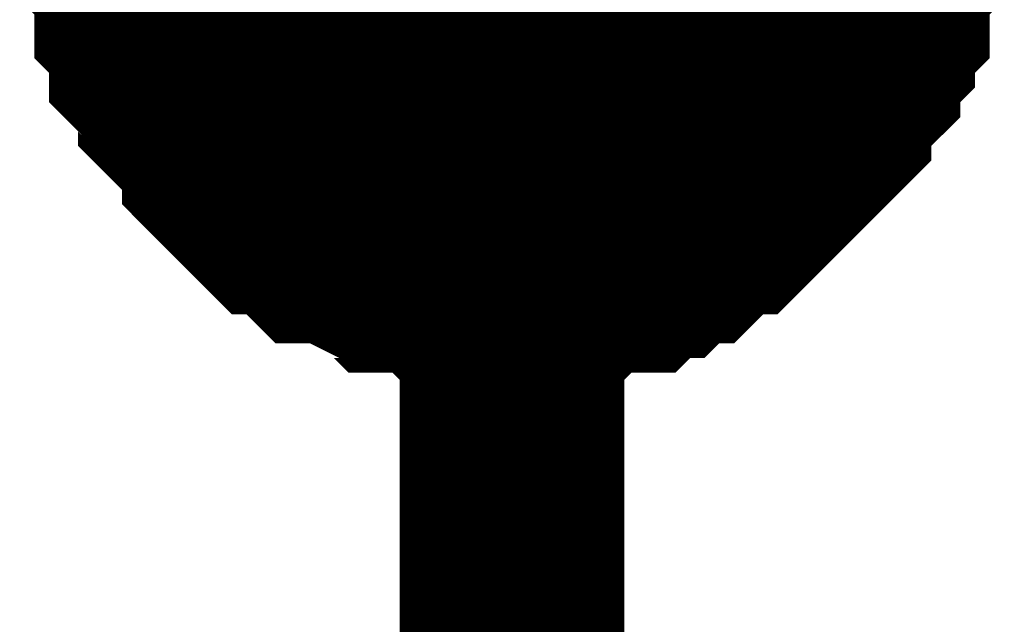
# Model space of a CAD drawing. Header units: inches. Extents: x 0 to 292, y 0 to 193.
# Tile 127 of 155: x 276.422 to 277.734, y 95.021 to 95.827. Entities that reach past the tile are written whole.
import ezdxf

# ---------------------------------------------------------------- set-up
doc = ezdxf.new("R2010")
doc.units = ezdxf.units.IN
doc.layers.add('Sheet', color=255, linetype='Continuous')

msp = doc.modelspace()

# ---------------------------------------------------------------- linework, layer by layer
at = {"layer": 'Sheet'}
for points in [[(277.078, 98.5471, 0.2997, 0.2997, 0), (277.078, 95.9937, 0.2997, 0.2997, 0), (277.078, 93.4599, 0.2997, 0.2997, 0), (277.078, 88.3922, 0.2997, 0.2997, 0), (277.078, 86.0923, 0.2997, 0.2997, 0)], [(277.078, 95.487, 0.2997, 0.2997, 0), (277.0586, 95.487, 0.2997, 0.2997, 0), (277.0196, 95.487, 0.2997, 0.2997, 0), (277.0001, 95.487, 0.2997, 0.2997, 0), (276.9806, 95.5065, 0.2997, 0.2997, 0), (276.9417, 95.5065, 0.2997, 0.2997, 0), (276.9222, 95.5065, 0.2997, 0.2997, 0), (276.9027, 95.526, 0.2997, 0.2997, 0), (276.8832, 95.526, 0.2997, 0.2997, 0), (276.8442, 95.5454, 0.2997, 0.2997, 0), (276.8248, 95.5454, 0.2997, 0.2997, 0), (276.8053, 95.5649, 0.2997, 0.2997, 0), (276.7858, 95.5844, 0.2997, 0.2997, 0), (276.7663, 95.5844, 0.2997, 0.2997, 0), (276.7468, 95.6039, 0.2997, 0.2997, 0), (276.7273, 95.6234, 0.2997, 0.2997, 0), (276.7079, 95.6429, 0.2997, 0.2997, 0), (276.7079, 95.6624, 0.2997, 0.2997, 0), (276.6884, 95.6819, 0.2997, 0.2997, 0), (276.6689, 95.7014, 0.2997, 0.2997, 0), (276.6494, 95.7209, 0.2997, 0.2997, 0), (276.6494, 95.7404, 0.2997, 0.2997, 0), (276.6299, 95.7598, 0.2997, 0.2997, 0), (276.6104, 95.7793, 0.2997, 0.2997, 0), (276.6104, 95.7988, 0.2997, 0.2997, 0), (276.6104, 95.8183, 0.2997, 0.2997, 0), (276.591, 95.8378, 0.2997, 0.2997, 0), (276.591, 95.8768, 0.2997, 0.2997, 0), (276.591, 95.8963, 0.2997, 0.2997, 0), (276.5715, 95.9158, 0.2997, 0.2997, 0), (276.5715, 95.9353, 0.2997, 0.2997, 0), (276.5715, 95.9742, 0.2997, 0.2997, 0), (276.5715, 95.9937, 0.2997, 0.2997, 0)], [(277.078, 95.487, 0.2997, 0.2997, 0), (277.0586, 95.487, 0.2997, 0.2997, 0), (277.0196, 95.487, 0.2997, 0.2997, 0), (277.0001, 95.487, 0.2997, 0.2997, 0), (276.9806, 95.5065, 0.2997, 0.2997, 0), (276.9417, 95.5065, 0.2997, 0.2997, 0), (276.9222, 95.5065, 0.2997, 0.2997, 0), (276.9027, 95.526, 0.2997, 0.2997, 0), (276.8832, 95.526, 0.2997, 0.2997, 0), (276.8442, 95.5454, 0.2997, 0.2997, 0), (276.8248, 95.5454, 0.2997, 0.2997, 0), (276.8053, 95.5649, 0.2997, 0.2997, 0), (276.7858, 95.5844, 0.2997, 0.2997, 0), (276.7663, 95.5844, 0.2997, 0.2997, 0), (276.7468, 95.6039, 0.2997, 0.2997, 0), (276.7273, 95.6234, 0.2997, 0.2997, 0), (276.7079, 95.6429, 0.2997, 0.2997, 0), (276.7079, 95.6624, 0.2997, 0.2997, 0), (276.6884, 95.6819, 0.2997, 0.2997, 0), (276.6689, 95.7014, 0.2997, 0.2997, 0), (276.6494, 95.7209, 0.2997, 0.2997, 0), (276.6494, 95.7404, 0.2997, 0.2997, 0), (276.6299, 95.7598, 0.2997, 0.2997, 0), (276.6104, 95.7793, 0.2997, 0.2997, 0), (276.6104, 95.7988, 0.2997, 0.2997, 0), (276.6104, 95.8183, 0.2997, 0.2997, 0), (276.591, 95.8378, 0.2997, 0.2997, 0), (276.591, 95.8768, 0.2997, 0.2997, 0), (276.591, 95.8963, 0.2997, 0.2997, 0), (276.5715, 95.9158, 0.2997, 0.2997, 0), (276.5715, 95.9353, 0.2997, 0.2997, 0), (276.5715, 95.9742, 0.2997, 0.2997, 0), (276.5715, 95.9937, 0.2997, 0.2997, 0)], [(277.078, 95.487, 0.2997, 0.2997, 0), (277.0586, 95.487, 0.2997, 0.2997, 0), (277.0196, 95.487, 0.2997, 0.2997, 0), (277.0001, 95.487, 0.2997, 0.2997, 0), (276.9806, 95.5065, 0.2997, 0.2997, 0), (276.9417, 95.5065, 0.2997, 0.2997, 0), (276.9222, 95.5065, 0.2997, 0.2997, 0), (276.9027, 95.526, 0.2997, 0.2997, 0), (276.8832, 95.526, 0.2997, 0.2997, 0), (276.8442, 95.5454, 0.2997, 0.2997, 0), (276.8248, 95.5454, 0.2997, 0.2997, 0), (276.8053, 95.5649, 0.2997, 0.2997, 0), (276.7858, 95.5844, 0.2997, 0.2997, 0), (276.7663, 95.5844, 0.2997, 0.2997, 0), (276.7468, 95.6039, 0.2997, 0.2997, 0), (276.7273, 95.6234, 0.2997, 0.2997, 0), (276.7079, 95.6429, 0.2997, 0.2997, 0), (276.7079, 95.6624, 0.2997, 0.2997, 0), (276.6884, 95.6819, 0.2997, 0.2997, 0), (276.6689, 95.7014, 0.2997, 0.2997, 0), (276.6494, 95.7209, 0.2997, 0.2997, 0), (276.6494, 95.7404, 0.2997, 0.2997, 0), (276.6299, 95.7598, 0.2997, 0.2997, 0), (276.6104, 95.7793, 0.2997, 0.2997, 0), (276.6104, 95.7988, 0.2997, 0.2997, 0), (276.6104, 95.8183, 0.2997, 0.2997, 0), (276.591, 95.8378, 0.2997, 0.2997, 0), (276.591, 95.8768, 0.2997, 0.2997, 0), (276.591, 95.8963, 0.2997, 0.2997, 0), (276.5715, 95.9158, 0.2997, 0.2997, 0), (276.5715, 95.9353, 0.2997, 0.2997, 0), (276.5715, 95.9742, 0.2997, 0.2997, 0), (276.5715, 95.9937, 0.2997, 0.2997, 0)], [(277.078, 95.487, 0.2997, 0.2997, 0), (277.0586, 95.487, 0.2997, 0.2997, 0), (277.0196, 95.487, 0.2997, 0.2997, 0), (277.0001, 95.487, 0.2997, 0.2997, 0), (276.9806, 95.5065, 0.2997, 0.2997, 0), (276.9417, 95.5065, 0.2997, 0.2997, 0), (276.9222, 95.5065, 0.2997, 0.2997, 0), (276.9027, 95.526, 0.2997, 0.2997, 0), (276.8832, 95.526, 0.2997, 0.2997, 0), (276.8442, 95.5454, 0.2997, 0.2997, 0), (276.8248, 95.5454, 0.2997, 0.2997, 0), (276.8053, 95.5649, 0.2997, 0.2997, 0), (276.7858, 95.5844, 0.2997, 0.2997, 0), (276.7663, 95.5844, 0.2997, 0.2997, 0), (276.7468, 95.6039, 0.2997, 0.2997, 0), (276.7273, 95.6234, 0.2997, 0.2997, 0), (276.7079, 95.6429, 0.2997, 0.2997, 0), (276.7079, 95.6624, 0.2997, 0.2997, 0), (276.6884, 95.6819, 0.2997, 0.2997, 0), (276.6689, 95.7014, 0.2997, 0.2997, 0), (276.6494, 95.7209, 0.2997, 0.2997, 0), (276.6494, 95.7404, 0.2997, 0.2997, 0), (276.6299, 95.7598, 0.2997, 0.2997, 0), (276.6104, 95.7793, 0.2997, 0.2997, 0), (276.6104, 95.7988, 0.2997, 0.2997, 0), (276.6104, 95.8183, 0.2997, 0.2997, 0), (276.591, 95.8378, 0.2997, 0.2997, 0), (276.591, 95.8768, 0.2997, 0.2997, 0), (276.591, 95.8963, 0.2997, 0.2997, 0), (276.5715, 95.9158, 0.2997, 0.2997, 0), (276.5715, 95.9353, 0.2997, 0.2997, 0), (276.5715, 95.9742, 0.2997, 0.2997, 0), (276.5715, 95.9937, 0.2997, 0.2997, 0)], [(277.078, 95.487, 0.2997, 0.2997, 0), (277.0586, 95.487, 0.2997, 0.2997, 0), (277.0196, 95.487, 0.2997, 0.2997, 0), (277.0001, 95.487, 0.2997, 0.2997, 0), (276.9806, 95.5065, 0.2997, 0.2997, 0), (276.9417, 95.5065, 0.2997, 0.2997, 0), (276.9222, 95.5065, 0.2997, 0.2997, 0), (276.9027, 95.526, 0.2997, 0.2997, 0), (276.8832, 95.526, 0.2997, 0.2997, 0), (276.8442, 95.5454, 0.2997, 0.2997, 0), (276.8248, 95.5454, 0.2997, 0.2997, 0), (276.8053, 95.5649, 0.2997, 0.2997, 0), (276.7858, 95.5844, 0.2997, 0.2997, 0), (276.7663, 95.5844, 0.2997, 0.2997, 0), (276.7468, 95.6039, 0.2997, 0.2997, 0), (276.7273, 95.6234, 0.2997, 0.2997, 0), (276.7079, 95.6429, 0.2997, 0.2997, 0), (276.7079, 95.6624, 0.2997, 0.2997, 0), (276.6884, 95.6819, 0.2997, 0.2997, 0), (276.6689, 95.7014, 0.2997, 0.2997, 0), (276.6494, 95.7209, 0.2997, 0.2997, 0), (276.6494, 95.7404, 0.2997, 0.2997, 0), (276.6299, 95.7598, 0.2997, 0.2997, 0), (276.6104, 95.7793, 0.2997, 0.2997, 0), (276.6104, 95.7988, 0.2997, 0.2997, 0), (276.6104, 95.8183, 0.2997, 0.2997, 0), (276.591, 95.8378, 0.2997, 0.2997, 0), (276.591, 95.8768, 0.2997, 0.2997, 0), (276.591, 95.8963, 0.2997, 0.2997, 0), (276.5715, 95.9158, 0.2997, 0.2997, 0), (276.5715, 95.9353, 0.2997, 0.2997, 0), (276.5715, 95.9742, 0.2997, 0.2997, 0), (276.5715, 95.9937, 0.2997, 0.2997, 0)], [(277.5846, 95.9937, 0.2997, 0.2997, 0), (277.5846, 95.9742, 0.2997, 0.2997, 0), (277.5846, 95.9353, 0.2997, 0.2997, 0), (277.5846, 95.9158, 0.2997, 0.2997, 0), (277.5651, 95.8963, 0.2997, 0.2997, 0), (277.5651, 95.8768, 0.2997, 0.2997, 0), (277.5651, 95.8378, 0.2997, 0.2997, 0), (277.5457, 95.8183, 0.2997, 0.2997, 0), (277.5457, 95.7988, 0.2997, 0.2997, 0), (277.5262, 95.7793, 0.2997, 0.2997, 0), (277.5262, 95.7598, 0.2997, 0.2997, 0), (277.5067, 95.7404, 0.2997, 0.2997, 0), (277.4872, 95.7209, 0.2997, 0.2997, 0), (277.4872, 95.7014, 0.2997, 0.2997, 0), (277.4677, 95.6819, 0.2997, 0.2997, 0), (277.4482, 95.6624, 0.2997, 0.2997, 0), (277.4288, 95.6429, 0.2997, 0.2997, 0), (277.4093, 95.6234, 0.2997, 0.2997, 0), (277.3898, 95.6039, 0.2997, 0.2997, 0), (277.3703, 95.5844, 0.2997, 0.2997, 0), (277.3508, 95.5844, 0.2997, 0.2997, 0), (277.3313, 95.5649, 0.2997, 0.2997, 0), (277.3119, 95.5454, 0.2997, 0.2997, 0), (277.2924, 95.5454, 0.2997, 0.2997, 0), (277.2729, 95.526, 0.2997, 0.2997, 0), (277.2534, 95.526, 0.2997, 0.2997, 0), (277.2339, 95.5065, 0.2997, 0.2997, 0), (277.195, 95.5065, 0.2997, 0.2997, 0), (277.1755, 95.5065, 0.2997, 0.2997, 0), (277.156, 95.487, 0.2997, 0.2997, 0), (277.1365, 95.487, 0.2997, 0.2997, 0), (277.0975, 95.487, 0.2997, 0.2997, 0), (277.078, 95.487, 0.2997, 0.2997, 0)], [(277.5846, 95.9937, 0.2997, 0.2997, 0), (277.5846, 95.9742, 0.2997, 0.2997, 0), (277.5846, 95.9353, 0.2997, 0.2997, 0), (277.5846, 95.9158, 0.2997, 0.2997, 0), (277.5651, 95.8963, 0.2997, 0.2997, 0), (277.5651, 95.8768, 0.2997, 0.2997, 0), (277.5651, 95.8378, 0.2997, 0.2997, 0), (277.5457, 95.8183, 0.2997, 0.2997, 0), (277.5457, 95.7988, 0.2997, 0.2997, 0), (277.5262, 95.7793, 0.2997, 0.2997, 0), (277.5262, 95.7598, 0.2997, 0.2997, 0), (277.5067, 95.7404, 0.2997, 0.2997, 0), (277.4872, 95.7209, 0.2997, 0.2997, 0), (277.4872, 95.7014, 0.2997, 0.2997, 0), (277.4677, 95.6819, 0.2997, 0.2997, 0), (277.4482, 95.6624, 0.2997, 0.2997, 0), (277.4288, 95.6429, 0.2997, 0.2997, 0), (277.4093, 95.6234, 0.2997, 0.2997, 0), (277.3898, 95.6039, 0.2997, 0.2997, 0), (277.3703, 95.5844, 0.2997, 0.2997, 0), (277.3508, 95.5844, 0.2997, 0.2997, 0), (277.3313, 95.5649, 0.2997, 0.2997, 0), (277.3119, 95.5454, 0.2997, 0.2997, 0), (277.2924, 95.5454, 0.2997, 0.2997, 0), (277.2729, 95.526, 0.2997, 0.2997, 0), (277.2534, 95.526, 0.2997, 0.2997, 0), (277.2339, 95.5065, 0.2997, 0.2997, 0), (277.195, 95.5065, 0.2997, 0.2997, 0), (277.1755, 95.5065, 0.2997, 0.2997, 0), (277.156, 95.487, 0.2997, 0.2997, 0), (277.1365, 95.487, 0.2997, 0.2997, 0), (277.0975, 95.487, 0.2997, 0.2997, 0), (277.078, 95.487, 0.2997, 0.2997, 0)], [(277.5846, 95.9937, 0.2997, 0.2997, 0), (277.5846, 95.9742, 0.2997, 0.2997, 0), (277.5846, 95.9353, 0.2997, 0.2997, 0), (277.5846, 95.9158, 0.2997, 0.2997, 0), (277.5651, 95.8963, 0.2997, 0.2997, 0), (277.5651, 95.8768, 0.2997, 0.2997, 0), (277.5651, 95.8378, 0.2997, 0.2997, 0), (277.5457, 95.8183, 0.2997, 0.2997, 0), (277.5457, 95.7988, 0.2997, 0.2997, 0), (277.5262, 95.7793, 0.2997, 0.2997, 0), (277.5262, 95.7598, 0.2997, 0.2997, 0), (277.5067, 95.7404, 0.2997, 0.2997, 0), (277.4872, 95.7209, 0.2997, 0.2997, 0), (277.4872, 95.7014, 0.2997, 0.2997, 0), (277.4677, 95.6819, 0.2997, 0.2997, 0), (277.4482, 95.6624, 0.2997, 0.2997, 0), (277.4288, 95.6429, 0.2997, 0.2997, 0), (277.4093, 95.6234, 0.2997, 0.2997, 0), (277.3898, 95.6039, 0.2997, 0.2997, 0), (277.3703, 95.5844, 0.2997, 0.2997, 0), (277.3508, 95.5844, 0.2997, 0.2997, 0), (277.3313, 95.5649, 0.2997, 0.2997, 0), (277.3119, 95.5454, 0.2997, 0.2997, 0), (277.2924, 95.5454, 0.2997, 0.2997, 0), (277.2729, 95.526, 0.2997, 0.2997, 0), (277.2534, 95.526, 0.2997, 0.2997, 0), (277.2339, 95.5065, 0.2997, 0.2997, 0), (277.195, 95.5065, 0.2997, 0.2997, 0), (277.1755, 95.5065, 0.2997, 0.2997, 0), (277.156, 95.487, 0.2997, 0.2997, 0), (277.1365, 95.487, 0.2997, 0.2997, 0), (277.0975, 95.487, 0.2997, 0.2997, 0), (277.078, 95.487, 0.2997, 0.2997, 0)], [(277.5846, 95.9937, 0.2997, 0.2997, 0), (277.5846, 95.9742, 0.2997, 0.2997, 0), (277.5846, 95.9353, 0.2997, 0.2997, 0), (277.5846, 95.9158, 0.2997, 0.2997, 0), (277.5651, 95.8963, 0.2997, 0.2997, 0), (277.5651, 95.8768, 0.2997, 0.2997, 0), (277.5651, 95.8378, 0.2997, 0.2997, 0), (277.5457, 95.8183, 0.2997, 0.2997, 0), (277.5457, 95.7988, 0.2997, 0.2997, 0), (277.5262, 95.7793, 0.2997, 0.2997, 0), (277.5262, 95.7598, 0.2997, 0.2997, 0), (277.5067, 95.7404, 0.2997, 0.2997, 0), (277.4872, 95.7209, 0.2997, 0.2997, 0), (277.4872, 95.7014, 0.2997, 0.2997, 0), (277.4677, 95.6819, 0.2997, 0.2997, 0), (277.4482, 95.6624, 0.2997, 0.2997, 0), (277.4288, 95.6429, 0.2997, 0.2997, 0), (277.4093, 95.6234, 0.2997, 0.2997, 0), (277.3898, 95.6039, 0.2997, 0.2997, 0), (277.3703, 95.5844, 0.2997, 0.2997, 0), (277.3508, 95.5844, 0.2997, 0.2997, 0), (277.3313, 95.5649, 0.2997, 0.2997, 0), (277.3119, 95.5454, 0.2997, 0.2997, 0), (277.2924, 95.5454, 0.2997, 0.2997, 0), (277.2729, 95.526, 0.2997, 0.2997, 0), (277.2534, 95.526, 0.2997, 0.2997, 0), (277.2339, 95.5065, 0.2997, 0.2997, 0), (277.195, 95.5065, 0.2997, 0.2997, 0), (277.1755, 95.5065, 0.2997, 0.2997, 0), (277.156, 95.487, 0.2997, 0.2997, 0), (277.1365, 95.487, 0.2997, 0.2997, 0), (277.0975, 95.487, 0.2997, 0.2997, 0), (277.078, 95.487, 0.2997, 0.2997, 0)], [(277.5846, 95.9937, 0.2997, 0.2997, 0), (277.5846, 95.9742, 0.2997, 0.2997, 0), (277.5846, 95.9353, 0.2997, 0.2997, 0), (277.5846, 95.9158, 0.2997, 0.2997, 0), (277.5651, 95.8963, 0.2997, 0.2997, 0), (277.5651, 95.8768, 0.2997, 0.2997, 0), (277.5651, 95.8378, 0.2997, 0.2997, 0), (277.5457, 95.8183, 0.2997, 0.2997, 0), (277.5457, 95.7988, 0.2997, 0.2997, 0), (277.5262, 95.7793, 0.2997, 0.2997, 0), (277.5262, 95.7598, 0.2997, 0.2997, 0), (277.5067, 95.7404, 0.2997, 0.2997, 0), (277.4872, 95.7209, 0.2997, 0.2997, 0), (277.4872, 95.7014, 0.2997, 0.2997, 0), (277.4677, 95.6819, 0.2997, 0.2997, 0), (277.4482, 95.6624, 0.2997, 0.2997, 0), (277.4288, 95.6429, 0.2997, 0.2997, 0), (277.4093, 95.6234, 0.2997, 0.2997, 0), (277.3898, 95.6039, 0.2997, 0.2997, 0), (277.3703, 95.5844, 0.2997, 0.2997, 0), (277.3508, 95.5844, 0.2997, 0.2997, 0), (277.3313, 95.5649, 0.2997, 0.2997, 0), (277.3119, 95.5454, 0.2997, 0.2997, 0), (277.2924, 95.5454, 0.2997, 0.2997, 0), (277.2729, 95.526, 0.2997, 0.2997, 0), (277.2534, 95.526, 0.2997, 0.2997, 0), (277.2339, 95.5065, 0.2997, 0.2997, 0), (277.195, 95.5065, 0.2997, 0.2997, 0), (277.1755, 95.5065, 0.2997, 0.2997, 0), (277.156, 95.487, 0.2997, 0.2997, 0), (277.1365, 95.487, 0.2997, 0.2997, 0), (277.0975, 95.487, 0.2997, 0.2997, 0), (277.078, 95.487, 0.2997, 0.2997, 0)], [(277.078, 95.487, 0.0991, 0.0991, 0), (277.0586, 95.487, 0.0991, 0.0991, 0), (277.0196, 95.487, 0.0991, 0.0991, 0), (277.0001, 95.487, 0.0991, 0.0991, 0), (276.9806, 95.5065, 0.0991, 0.0991, 0), (276.9417, 95.5065, 0.0991, 0.0991, 0), (276.9222, 95.5065, 0.0991, 0.0991, 0), (276.9027, 95.526, 0.0991, 0.0991, 0), (276.8832, 95.526, 0.0991, 0.0991, 0), (276.8442, 95.5454, 0.0991, 0.0991, 0), (276.8248, 95.5454, 0.0991, 0.0991, 0), (276.8053, 95.5649, 0.0991, 0.0991, 0), (276.7858, 95.5844, 0.0991, 0.0991, 0), (276.7663, 95.5844, 0.0991, 0.0991, 0), (276.7468, 95.6039, 0.0991, 0.0991, 0), (276.7273, 95.6234, 0.0991, 0.0991, 0), (276.7079, 95.6429, 0.0991, 0.0991, 0), (276.7079, 95.6624, 0.0991, 0.0991, 0), (276.6884, 95.6819, 0.0991, 0.0991, 0), (276.6689, 95.7014, 0.0991, 0.0991, 0), (276.6494, 95.7209, 0.0991, 0.0991, 0), (276.6494, 95.7404, 0.0991, 0.0991, 0), (276.6299, 95.7598, 0.0991, 0.0991, 0), (276.6104, 95.7793, 0.0991, 0.0991, 0), (276.6104, 95.7988, 0.0991, 0.0991, 0), (276.6104, 95.8183, 0.0991, 0.0991, 0), (276.591, 95.8378, 0.0991, 0.0991, 0), (276.591, 95.8768, 0.0991, 0.0991, 0)], [(277.078, 95.487, 0.0991, 0.0991, 0), (277.0586, 95.487, 0.0991, 0.0991, 0), (277.0196, 95.487, 0.0991, 0.0991, 0), (277.0001, 95.487, 0.0991, 0.0991, 0), (276.9806, 95.5065, 0.0991, 0.0991, 0), (276.9417, 95.5065, 0.0991, 0.0991, 0), (276.9222, 95.5065, 0.0991, 0.0991, 0), (276.9027, 95.526, 0.0991, 0.0991, 0), (276.8832, 95.526, 0.0991, 0.0991, 0), (276.8442, 95.5454, 0.0991, 0.0991, 0), (276.8248, 95.5454, 0.0991, 0.0991, 0), (276.8053, 95.5649, 0.0991, 0.0991, 0), (276.7858, 95.5844, 0.0991, 0.0991, 0), (276.7663, 95.5844, 0.0991, 0.0991, 0), (276.7468, 95.6039, 0.0991, 0.0991, 0), (276.7273, 95.6234, 0.0991, 0.0991, 0), (276.7079, 95.6429, 0.0991, 0.0991, 0), (276.7079, 95.6624, 0.0991, 0.0991, 0), (276.6884, 95.6819, 0.0991, 0.0991, 0), (276.6689, 95.7014, 0.0991, 0.0991, 0), (276.6494, 95.7209, 0.0991, 0.0991, 0), (276.6494, 95.7404, 0.0991, 0.0991, 0), (276.6299, 95.7598, 0.0991, 0.0991, 0), (276.6104, 95.7793, 0.0991, 0.0991, 0), (276.6104, 95.7988, 0.0991, 0.0991, 0), (276.6104, 95.8183, 0.0991, 0.0991, 0), (276.591, 95.8378, 0.0991, 0.0991, 0), (276.591, 95.8768, 0.0991, 0.0991, 0)], [(277.078, 95.487, 0.0991, 0.0991, 0), (277.0586, 95.487, 0.0991, 0.0991, 0), (277.0196, 95.487, 0.0991, 0.0991, 0), (277.0001, 95.487, 0.0991, 0.0991, 0), (276.9806, 95.5065, 0.0991, 0.0991, 0), (276.9417, 95.5065, 0.0991, 0.0991, 0), (276.9222, 95.5065, 0.0991, 0.0991, 0), (276.9027, 95.526, 0.0991, 0.0991, 0), (276.8832, 95.526, 0.0991, 0.0991, 0), (276.8442, 95.5454, 0.0991, 0.0991, 0), (276.8248, 95.5454, 0.0991, 0.0991, 0), (276.8053, 95.5649, 0.0991, 0.0991, 0), (276.7858, 95.5844, 0.0991, 0.0991, 0), (276.7663, 95.5844, 0.0991, 0.0991, 0), (276.7468, 95.6039, 0.0991, 0.0991, 0), (276.7273, 95.6234, 0.0991, 0.0991, 0), (276.7079, 95.6429, 0.0991, 0.0991, 0), (276.7079, 95.6624, 0.0991, 0.0991, 0), (276.6884, 95.6819, 0.0991, 0.0991, 0), (276.6689, 95.7014, 0.0991, 0.0991, 0), (276.6494, 95.7209, 0.0991, 0.0991, 0), (276.6494, 95.7404, 0.0991, 0.0991, 0), (276.6299, 95.7598, 0.0991, 0.0991, 0), (276.6104, 95.7793, 0.0991, 0.0991, 0), (276.6104, 95.7988, 0.0991, 0.0991, 0), (276.6104, 95.8183, 0.0991, 0.0991, 0), (276.591, 95.8378, 0.0991, 0.0991, 0), (276.591, 95.8768, 0.0991, 0.0991, 0)], [(277.078, 95.487, 0.0991, 0.0991, 0), (277.0586, 95.487, 0.0991, 0.0991, 0), (277.0196, 95.487, 0.0991, 0.0991, 0), (277.0001, 95.487, 0.0991, 0.0991, 0), (276.9806, 95.5065, 0.0991, 0.0991, 0), (276.9417, 95.5065, 0.0991, 0.0991, 0), (276.9222, 95.5065, 0.0991, 0.0991, 0), (276.9027, 95.526, 0.0991, 0.0991, 0), (276.8832, 95.526, 0.0991, 0.0991, 0), (276.8442, 95.5454, 0.0991, 0.0991, 0), (276.8248, 95.5454, 0.0991, 0.0991, 0), (276.8053, 95.5649, 0.0991, 0.0991, 0), (276.7858, 95.5844, 0.0991, 0.0991, 0), (276.7663, 95.5844, 0.0991, 0.0991, 0), (276.7468, 95.6039, 0.0991, 0.0991, 0), (276.7273, 95.6234, 0.0991, 0.0991, 0), (276.7079, 95.6429, 0.0991, 0.0991, 0), (276.7079, 95.6624, 0.0991, 0.0991, 0), (276.6884, 95.6819, 0.0991, 0.0991, 0), (276.6689, 95.7014, 0.0991, 0.0991, 0), (276.6494, 95.7209, 0.0991, 0.0991, 0), (276.6494, 95.7404, 0.0991, 0.0991, 0), (276.6299, 95.7598, 0.0991, 0.0991, 0), (276.6104, 95.7793, 0.0991, 0.0991, 0), (276.6104, 95.7988, 0.0991, 0.0991, 0), (276.6104, 95.8183, 0.0991, 0.0991, 0), (276.591, 95.8378, 0.0991, 0.0991, 0), (276.591, 95.8768, 0.0991, 0.0991, 0)], [(277.078, 95.487, 0.0991, 0.0991, 0), (277.0586, 95.487, 0.0991, 0.0991, 0), (277.0196, 95.487, 0.0991, 0.0991, 0), (277.0001, 95.487, 0.0991, 0.0991, 0), (276.9806, 95.5065, 0.0991, 0.0991, 0), (276.9417, 95.5065, 0.0991, 0.0991, 0), (276.9222, 95.5065, 0.0991, 0.0991, 0), (276.9027, 95.526, 0.0991, 0.0991, 0), (276.8832, 95.526, 0.0991, 0.0991, 0), (276.8442, 95.5454, 0.0991, 0.0991, 0), (276.8248, 95.5454, 0.0991, 0.0991, 0), (276.8053, 95.5649, 0.0991, 0.0991, 0), (276.7858, 95.5844, 0.0991, 0.0991, 0), (276.7663, 95.5844, 0.0991, 0.0991, 0), (276.7468, 95.6039, 0.0991, 0.0991, 0), (276.7273, 95.6234, 0.0991, 0.0991, 0), (276.7079, 95.6429, 0.0991, 0.0991, 0), (276.7079, 95.6624, 0.0991, 0.0991, 0), (276.6884, 95.6819, 0.0991, 0.0991, 0), (276.6689, 95.7014, 0.0991, 0.0991, 0), (276.6494, 95.7209, 0.0991, 0.0991, 0), (276.6494, 95.7404, 0.0991, 0.0991, 0), (276.6299, 95.7598, 0.0991, 0.0991, 0), (276.6104, 95.7793, 0.0991, 0.0991, 0), (276.6104, 95.7988, 0.0991, 0.0991, 0), (276.6104, 95.8183, 0.0991, 0.0991, 0), (276.591, 95.8378, 0.0991, 0.0991, 0), (276.591, 95.8768, 0.0991, 0.0991, 0)], [(277.5651, 95.8768, 0.0991, 0.0991, 0), (277.5651, 95.8378, 0.0991, 0.0991, 0), (277.5457, 95.8183, 0.0991, 0.0991, 0), (277.5457, 95.7988, 0.0991, 0.0991, 0), (277.5262, 95.7793, 0.0991, 0.0991, 0), (277.5262, 95.7598, 0.0991, 0.0991, 0), (277.5067, 95.7404, 0.0991, 0.0991, 0), (277.4872, 95.7209, 0.0991, 0.0991, 0), (277.4872, 95.7014, 0.0991, 0.0991, 0), (277.4677, 95.6819, 0.0991, 0.0991, 0), (277.4482, 95.6624, 0.0991, 0.0991, 0), (277.4288, 95.6429, 0.0991, 0.0991, 0), (277.4093, 95.6234, 0.0991, 0.0991, 0), (277.3898, 95.6039, 0.0991, 0.0991, 0), (277.3703, 95.5844, 0.0991, 0.0991, 0), (277.3508, 95.5844, 0.0991, 0.0991, 0), (277.3313, 95.5649, 0.0991, 0.0991, 0), (277.3119, 95.5454, 0.0991, 0.0991, 0), (277.2924, 95.5454, 0.0991, 0.0991, 0), (277.2729, 95.526, 0.0991, 0.0991, 0), (277.2534, 95.526, 0.0991, 0.0991, 0), (277.2339, 95.5065, 0.0991, 0.0991, 0), (277.195, 95.5065, 0.0991, 0.0991, 0), (277.1755, 95.5065, 0.0991, 0.0991, 0), (277.156, 95.487, 0.0991, 0.0991, 0), (277.1365, 95.487, 0.0991, 0.0991, 0), (277.0975, 95.487, 0.0991, 0.0991, 0), (277.078, 95.487, 0.0991, 0.0991, 0)], [(277.5651, 95.8768, 0.0991, 0.0991, 0), (277.5651, 95.8378, 0.0991, 0.0991, 0), (277.5457, 95.8183, 0.0991, 0.0991, 0), (277.5457, 95.7988, 0.0991, 0.0991, 0), (277.5262, 95.7793, 0.0991, 0.0991, 0), (277.5262, 95.7598, 0.0991, 0.0991, 0), (277.5067, 95.7404, 0.0991, 0.0991, 0), (277.4872, 95.7209, 0.0991, 0.0991, 0), (277.4872, 95.7014, 0.0991, 0.0991, 0), (277.4677, 95.6819, 0.0991, 0.0991, 0), (277.4482, 95.6624, 0.0991, 0.0991, 0), (277.4288, 95.6429, 0.0991, 0.0991, 0), (277.4093, 95.6234, 0.0991, 0.0991, 0), (277.3898, 95.6039, 0.0991, 0.0991, 0), (277.3703, 95.5844, 0.0991, 0.0991, 0), (277.3508, 95.5844, 0.0991, 0.0991, 0), (277.3313, 95.5649, 0.0991, 0.0991, 0), (277.3119, 95.5454, 0.0991, 0.0991, 0), (277.2924, 95.5454, 0.0991, 0.0991, 0), (277.2729, 95.526, 0.0991, 0.0991, 0), (277.2534, 95.526, 0.0991, 0.0991, 0), (277.2339, 95.5065, 0.0991, 0.0991, 0), (277.195, 95.5065, 0.0991, 0.0991, 0), (277.1755, 95.5065, 0.0991, 0.0991, 0), (277.156, 95.487, 0.0991, 0.0991, 0), (277.1365, 95.487, 0.0991, 0.0991, 0), (277.0975, 95.487, 0.0991, 0.0991, 0), (277.078, 95.487, 0.0991, 0.0991, 0)], [(277.5651, 95.8768, 0.0991, 0.0991, 0), (277.5651, 95.8378, 0.0991, 0.0991, 0), (277.5457, 95.8183, 0.0991, 0.0991, 0), (277.5457, 95.7988, 0.0991, 0.0991, 0), (277.5262, 95.7793, 0.0991, 0.0991, 0), (277.5262, 95.7598, 0.0991, 0.0991, 0), (277.5067, 95.7404, 0.0991, 0.0991, 0), (277.4872, 95.7209, 0.0991, 0.0991, 0), (277.4872, 95.7014, 0.0991, 0.0991, 0), (277.4677, 95.6819, 0.0991, 0.0991, 0), (277.4482, 95.6624, 0.0991, 0.0991, 0), (277.4288, 95.6429, 0.0991, 0.0991, 0), (277.4093, 95.6234, 0.0991, 0.0991, 0), (277.3898, 95.6039, 0.0991, 0.0991, 0), (277.3703, 95.5844, 0.0991, 0.0991, 0), (277.3508, 95.5844, 0.0991, 0.0991, 0), (277.3313, 95.5649, 0.0991, 0.0991, 0), (277.3119, 95.5454, 0.0991, 0.0991, 0), (277.2924, 95.5454, 0.0991, 0.0991, 0), (277.2729, 95.526, 0.0991, 0.0991, 0), (277.2534, 95.526, 0.0991, 0.0991, 0), (277.2339, 95.5065, 0.0991, 0.0991, 0), (277.195, 95.5065, 0.0991, 0.0991, 0), (277.1755, 95.5065, 0.0991, 0.0991, 0), (277.156, 95.487, 0.0991, 0.0991, 0), (277.1365, 95.487, 0.0991, 0.0991, 0), (277.0975, 95.487, 0.0991, 0.0991, 0), (277.078, 95.487, 0.0991, 0.0991, 0)], [(277.5651, 95.8768, 0.0991, 0.0991, 0), (277.5651, 95.8378, 0.0991, 0.0991, 0), (277.5457, 95.8183, 0.0991, 0.0991, 0), (277.5457, 95.7988, 0.0991, 0.0991, 0), (277.5262, 95.7793, 0.0991, 0.0991, 0), (277.5262, 95.7598, 0.0991, 0.0991, 0), (277.5067, 95.7404, 0.0991, 0.0991, 0), (277.4872, 95.7209, 0.0991, 0.0991, 0), (277.4872, 95.7014, 0.0991, 0.0991, 0), (277.4677, 95.6819, 0.0991, 0.0991, 0), (277.4482, 95.6624, 0.0991, 0.0991, 0), (277.4288, 95.6429, 0.0991, 0.0991, 0), (277.4093, 95.6234, 0.0991, 0.0991, 0), (277.3898, 95.6039, 0.0991, 0.0991, 0), (277.3703, 95.5844, 0.0991, 0.0991, 0), (277.3508, 95.5844, 0.0991, 0.0991, 0), (277.3313, 95.5649, 0.0991, 0.0991, 0), (277.3119, 95.5454, 0.0991, 0.0991, 0), (277.2924, 95.5454, 0.0991, 0.0991, 0), (277.2729, 95.526, 0.0991, 0.0991, 0), (277.2534, 95.526, 0.0991, 0.0991, 0), (277.2339, 95.5065, 0.0991, 0.0991, 0), (277.195, 95.5065, 0.0991, 0.0991, 0), (277.1755, 95.5065, 0.0991, 0.0991, 0), (277.156, 95.487, 0.0991, 0.0991, 0), (277.1365, 95.487, 0.0991, 0.0991, 0), (277.0975, 95.487, 0.0991, 0.0991, 0), (277.078, 95.487, 0.0991, 0.0991, 0)], [(277.5651, 95.8768, 0.0991, 0.0991, 0), (277.5651, 95.8378, 0.0991, 0.0991, 0), (277.5457, 95.8183, 0.0991, 0.0991, 0), (277.5457, 95.7988, 0.0991, 0.0991, 0), (277.5262, 95.7793, 0.0991, 0.0991, 0), (277.5262, 95.7598, 0.0991, 0.0991, 0), (277.5067, 95.7404, 0.0991, 0.0991, 0), (277.4872, 95.7209, 0.0991, 0.0991, 0), (277.4872, 95.7014, 0.0991, 0.0991, 0), (277.4677, 95.6819, 0.0991, 0.0991, 0), (277.4482, 95.6624, 0.0991, 0.0991, 0), (277.4288, 95.6429, 0.0991, 0.0991, 0), (277.4093, 95.6234, 0.0991, 0.0991, 0), (277.3898, 95.6039, 0.0991, 0.0991, 0), (277.3703, 95.5844, 0.0991, 0.0991, 0), (277.3508, 95.5844, 0.0991, 0.0991, 0), (277.3313, 95.5649, 0.0991, 0.0991, 0), (277.3119, 95.5454, 0.0991, 0.0991, 0), (277.2924, 95.5454, 0.0991, 0.0991, 0), (277.2729, 95.526, 0.0991, 0.0991, 0), (277.2534, 95.526, 0.0991, 0.0991, 0), (277.2339, 95.5065, 0.0991, 0.0991, 0), (277.195, 95.5065, 0.0991, 0.0991, 0), (277.1755, 95.5065, 0.0991, 0.0991, 0), (277.156, 95.487, 0.0991, 0.0991, 0), (277.1365, 95.487, 0.0991, 0.0991, 0), (277.0975, 95.487, 0.0991, 0.0991, 0), (277.078, 95.487, 0.0991, 0.0991, 0)]]:
    msp.add_lwpolyline(points, format="xyseb", dxfattribs=at)
msp.add_lwpolyline([(276.86, 96.012, 0.508, 0.508, 1), (277.368, 96.012, 0.508, 0.508, 1)], format="xyseb", close=True, dxfattribs=at)

doc.saveas('drawing.dxf')
